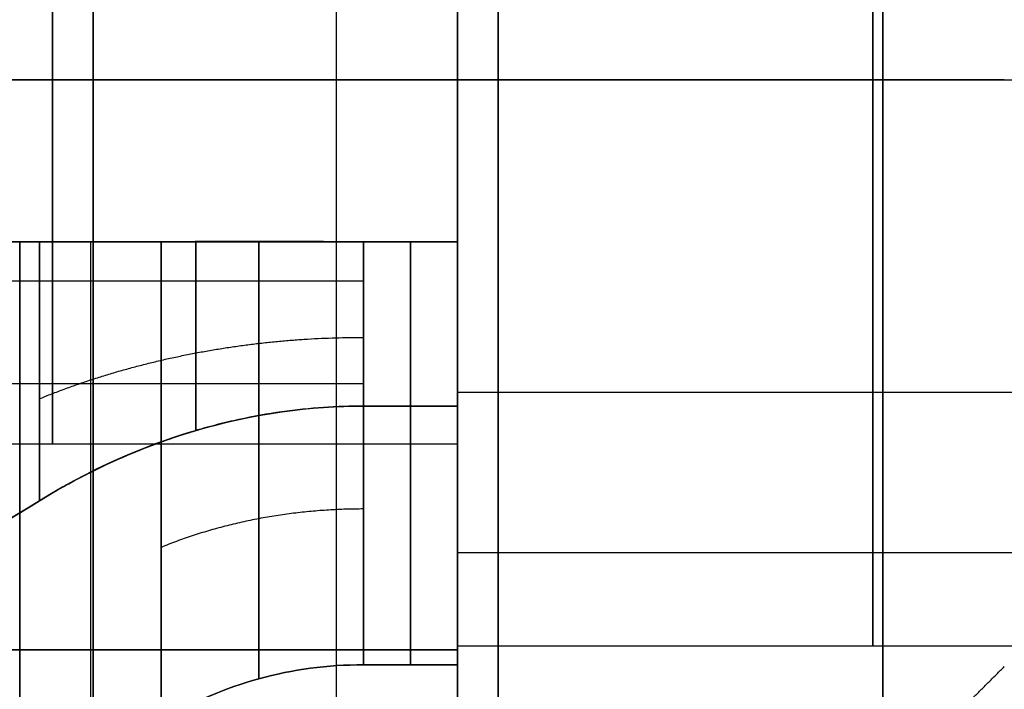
# Model space of a CAD drawing. Header units: millimetres. Extents: x -66 to 114, y 79 to 395.
# Tile 189 of 239: x 89.77 to 92.2, y 149.03 to 150.68. Entities that reach past the tile are written whole.
import ezdxf

# ---------------------------------------------------------------- set-up
doc = ezdxf.new("R2010")
doc.units = ezdxf.units.MM
doc.layers.add('Layer 01', color=18, linetype='Continuous', true_color=0x000000)

msp = doc.modelspace()

# ---------------------------------------------------------------- linework, layer by layer
at = {"layer": 'Layer 01'}
for p, q in [((89.95, 129.9733, 0.45), (89.95, 159.9733, 0.45)), ((89.95, 129.9733, -37.55), (89.95, 159.9733, -37.55)), ((90.85, 150.9333, -21.9864), (90.85, 150.1333, -21.9864)), ((90.85, 150.9333, -24.2536), (90.85, 150.1333, -24.2536)), ((90.85, 150.9333, -17.4164), (90.85, 150.1333, -17.4164)), ((90.85, 150.9333, -19.6836), (90.85, 150.1333, -19.6836)), ((90.85, 150.9333, -15.1136), (90.85, 150.1333, -15.1136)), ((90.85, 150.9333, -12.8464), (90.85, 150.1333, -12.8464)), ((91.9, 150.5333, -11.88), (87.05, 150.5333, -11.88)), ((91.9, 150.5333, -21.02), (87.05, 150.5333, -21.02)), ((91.9, 150.5333, -16.45), (87.05, 150.5333, -16.45)), ((91.9, 150.5333, -20.65), (87.05, 150.5333, -20.65)), ((91.9, 150.5333, -25.22), (87.05, 150.5333, -25.22)), ((91.9, 150.5333, -16.08), (87.05, 150.5333, -16.08)), ((88.85, 150.5333, -14.88), (90.85, 150.5333, -14.88)), ((88.85, 150.5333, -13.08), (90.85, 150.5333, -13.08)), ((90.85, 150.5333, -15.38), (92.9, 150.5333, -15.38)), ((90.85, 150.5333, -12.58), (92.9, 150.5333, -12.58)), ((90.85, 150.5333, -22.22), (90.85, 150.5333, -21.72)), ((90.85, 150.5333, -24.52), (90.85, 150.5333, -24.02)), ((90.85, 150.5333, -17.65), (90.85, 150.5333, -17.15)), ((90.85, 150.5333, -19.95), (90.85, 150.5333, -19.45)), ((90.85, 150.5333, -15.38), (90.85, 150.5333, -14.88)), ((90.85, 150.5333, -13.08), (90.85, 150.5333, -12.58)), ((92.2, 150.5333, -12.53), (91.9, 150.5333, -12.23)), ((92.2, 150.5333, -21.67), (91.9, 150.5333, -21.37)), ((92.2, 150.5333, -17.1), (91.9, 150.5333, -16.8)), ((92.2, 150.5333, -20), (91.9, 150.5333, -20.3)), ((92.2, 150.5333, -24.57), (91.9, 150.5333, -24.87)), ((92.2, 150.5333, -15.43), (91.9, 150.5333, -15.73)), ((91.9, 150.5333, -16.08), (91.9, 150.5333, -15.73)), ((91.9, 150.5333, -12.23), (91.9, 150.5333, -11.88)), ((91.9, 150.5333, -25.22), (91.9, 150.5333, -24.87)), ((91.9, 150.5333, -21.37), (91.9, 150.5333, -21.02)), ((91.9, 150.5333, -20.65), (91.9, 150.5333, -20.3)), ((91.9, 150.5333, -16.8), (91.9, 150.5333, -16.45)), ((90.85, 150.1333, -19.9584), (87.65, 150.1333, -19.9584)), ((90.85, 150.1333, -17.1416), (87.65, 150.1333, -17.1416)), ((90.85, 150.1333, -15.3884), (87.65, 150.1333, -15.3884)), ((90.85, 150.1333, -12.5716), (87.65, 150.1333, -12.5716)), ((90.85, 150.1333, -21.7116), (87.65, 150.1333, -21.7116)), ((90.85, 150.1333, -24.5284), (87.65, 150.1333, -24.5284)), ((88.85, 149.7825, -22.6237), (90.6179, 149.7825, -22.6237)), ((88.85, 149.7825, -18.0537), (90.6179, 149.7825, -18.0537)), ((90.85, 149.6333, -23.12), (90.85, 149.1333, -23.12)), ((90.85, 149.6333, -18.55), (90.85, 149.1333, -18.55)), ((90.85, 149.6333, -13.98), (90.85, 149.1333, -13.98)), ((90.85, 149.6105, -17.4972), (90.85, 149.6105, -17.3675)), ((90.85, 149.6105, -19.7325), (90.85, 149.6105, -19.6028)), ((90.85, 149.6105, -15.1625), (90.85, 149.6105, -15.0328)), ((90.85, 149.6105, -12.9272), (90.85, 149.6105, -12.7975)), ((90.85, 149.6105, -24.3025), (90.85, 149.6105, -24.1728)), ((90.85, 149.6105, -22.0672), (90.85, 149.6105, -21.9375)), ((90.85, 149.4805, -17.6272), (90.85, 149.3508, -17.6272)), ((90.85, 149.4805, -19.4728), (90.85, 149.3508, -19.4728)), ((90.85, 149.4805, -14.9028), (90.85, 149.3508, -14.9028)), ((90.85, 149.4805, -13.0572), (90.85, 149.3508, -13.0572)), ((90.85, 149.4805, -24.0428), (90.85, 149.3508, -24.0428)), ((90.85, 149.4805, -22.1972), (90.85, 149.3508, -22.1972)), ((90.85, 149.4302, -14.38), (90.85, 149.4302, -13.58)), ((90.85, 149.3998, -23.52), (90.85, 149.3998, -22.72)), ((90.85, 149.3998, -18.95), (90.85, 149.3998, -18.15)), ((90.85, 149.3654, -22.348), (92.9, 149.3654, -22.348)), ((90.85, 149.3654, -17.778), (92.9, 149.3654, -17.778)), ((90.85, 149.1249, -18.15), (87.65, 149.1249, -18.15)), ((87.65, 149.1249, -18.95), (90.85, 149.1249, -18.95)), ((87.65, 149.1249, -14.38), (90.85, 149.1249, -14.38)), ((90.85, 149.1249, -13.58), (87.65, 149.1249, -13.58)), ((90.85, 149.1249, -22.72), (87.65, 149.1249, -22.72)), ((87.65, 149.1249, -23.52), (90.85, 149.1249, -23.52))]:
    msp.add_line(p, q, dxfattribs=at)
at = {"layer": 'Layer 01', "extrusion": (-1, -1.01795e-16, -1.00808e-31)}
msp.add_arc((-144.9733, -18.55, -90.95), 14.35, 90, 270, dxfattribs=at)
msp.add_arc((-144.9733, -18.55, -90.95), 14.35, 90, 270, dxfattribs=at)
at = {"layer": 'Layer 01', "extrusion": (1, 0, 0)}
for centre, radius, start, end in [((144.9733, -18.55, 89.95), 14.35, 270, 90), ((150.5333, -23.12, 91.875), 1.4, 236.535, 56.535), ((150.5333, -18.55, 91.875), 1.4, 236.535, 56.535), ((150.5333, -13.98, 91.875), 1.4, 180, 0), ((150.5333, -13.98, 91.875), 1.4, 0, 180), ((150.5333, -18.55, 89.85), 0.9, 236.535, 56.535), ((150.5333, -23.12, 89.85), 0.9, 236.535, 56.535), ((150.5333, -13.98, 89.85), 0.9, 180, 0), ((150.5333, -13.98, 89.85), 0.9, 0, 180), ((150.5333, -23.12, 91.875), 1.4, 56.535, 236.535), ((150.5333, -18.55, 91.875), 1.4, 56.535, 236.535), ((150.5333, -23.12, 89.85), 0.9, 56.535, 236.535), ((150.5333, -18.55, 89.85), 0.9, 56.535, 236.535)]:
    msp.add_arc(centre, radius, start, end, dxfattribs=at)
at = {"layer": 'Layer 01', "extrusion": (1, 1.11114e-15, -1.98925e-17)}
msp.add_arc((144.9733, -18.55, 90.55), 12.8, 0, 175.5192, dxfattribs=at)
at = {"layer": 'Layer 01', "extrusion": (-1, -1.11342e-15, 3.82889e-17)}
msp.add_arc((-144.9733, -18.55, -90.55), 12.8, 180, 355.5192, dxfattribs=at)
at = {"layer": 'Layer 01', "extrusion": (-1, 1.36025e-15, 2.88818e-16)}
msp.add_arc((-144.9733, -18.55, -90.85), 12.9, 90, 168.82546, dxfattribs=at)
at = {"layer": 'Layer 01', "extrusion": (-1, 2.28326e-17, -1.39421e-15)}
msp.add_arc((-144.9733, -18.55, -90.85), 12.9, 191.17454, 270, dxfattribs=at)
at = {"layer": 'Layer 01', "extrusion": (1, 1.01795e-16, -5.89662e-16)}
msp.add_arc((144.9733, -18.55, 90.85), 12.05, 270, 90, dxfattribs=at)
at = {"layer": 'Layer 01', "extrusion": (-1, 7.67558e-19, 1.91582e-17)}
msp.add_arc((-144.9733, -18.55, -90.85), 12.5, 4.58857, 180, dxfattribs=at)
at = {"layer": 'Layer 01', "extrusion": (-1, -1.5391e-18, 3.8416e-17)}
msp.add_arc((-144.9733, -18.55, -90.85), 12.5, 180, 355.41143, dxfattribs=at)
at = {"layer": 'Layer 01', "extrusion": (1, 2.41846e-18, -5.76998e-17)}
msp.add_arc((144.9733, -18.55, 90.85), 11.95, 184.80024, 0, dxfattribs=at)
at = {"layer": 'Layer 01', "extrusion": (1, 5.94037e-16, -3.82696e-17)}
msp.add_arc((144.9733, -18.55, 90.85), 11.95, 0, 175.19976, dxfattribs=at)
at = {"layer": 'Layer 01', "extrusion": (-1, 1.63e-32, 3.85395e-17)}
for start, end in [(0, 180), (180, 0)]:
    msp.add_arc((-150.5333, -13.98, -91.9), 2.1, start, end, dxfattribs=at)
at = {"layer": 'Layer 01', "extrusion": (-1, 0, 3.85395e-17)}
for start, end in [(0, 180), (180, 0)]:
    msp.add_arc((-150.5333, -23.12, -91.9), 2.1, start, end, dxfattribs=at)
at = {"layer": 'Layer 01', "extrusion": (-1, 3.25999e-32, 3.85395e-17)}
msp.add_arc((-150.5333, -18.55, -91.9), 2.1, 0, 180, dxfattribs=at)
at = {"layer": 'Layer 01', "extrusion": (-1, -3.25999e-32, 3.85395e-17)}
msp.add_arc((-150.5333, -18.55, -91.9), 2.1, 180, 0, dxfattribs=at)
at = {"layer": 'Layer 01', "extrusion": (1, -3.91199e-32, -3.85395e-17)}
for centre, start, end in [((150.5333, -13.98, 91.9), 360, 180), ((150.5333, -18.55, 91.9), 180, 0), ((150.5333, -13.98, 91.9), 180, 360)]:
    msp.add_arc(centre, 1.75, start, end, dxfattribs=at)
at = {"layer": 'Layer 01', "extrusion": (1, 0, -3.85395e-17)}
for start, end in [(0, 180), (180, 0)]:
    msp.add_arc((150.5333, -23.12, 91.9), 1.75, start, end, dxfattribs=at)
at = {"layer": 'Layer 01', "extrusion": (1, 3.91199e-32, -3.85395e-17)}
msp.add_arc((150.5333, -18.55, 91.9), 1.75, 0, 180, dxfattribs=at)
at = {"layer": 'Layer 01', "extrusion": (1, 1.25299e-30, 2.82149e-16)}
msp.add_arc((150.5333, -23.12, 90.85), 1.4, 73.3985, 106.6015, dxfattribs=at)
at = {"layer": 'Layer 01', "extrusion": (-1, -1.12257e-30, 1.2639e-16)}
for centre in [(-150.5333, -23.12, -90.85), (-150.5333, -18.55, -90.85)]:
    msp.add_arc(centre, 0.9, 63.6122, 116.3878, dxfattribs=at)
at = {"layer": 'Layer 01', "extrusion": (1, 0, 2.82149e-16)}
msp.add_arc((150.5333, -18.55, 90.85), 1.4, 73.3985, 106.6015, dxfattribs=at)
at = {"layer": 'Layer 01', "extrusion": (1, 3.13249e-30, 2.82149e-16)}
msp.add_arc((150.5333, -13.98, 90.85), 1.4, 253.3985, 286.6015, dxfattribs=at)
at = {"layer": 'Layer 01', "extrusion": (-1, -5.61286e-31, 1.2639e-16)}
msp.add_arc((-150.5333, -13.98, -90.85), 0.9, 243.6122, 296.3878, dxfattribs=at)
at = {"layer": 'Layer 01', "extrusion": (-1, 1.12257e-30, 1.2639e-16)}
msp.add_arc((-150.5333, -13.98, -90.85), 0.9, 63.6122, 116.3878, dxfattribs=at)
at = {"layer": 'Layer 01', "extrusion": (-1, -1.77636e-14, -3.56772e-14)}
msp.add_arc((-150.5333, -18.55, -90.85), 0.9, 243.6122, 296.3878, dxfattribs=at)
at = {"layer": 'Layer 01', "extrusion": (1, 4.38548e-30, 2.82149e-16)}
msp.add_arc((150.5333, -13.98, 90.85), 1.4, 73.3985, 106.6015, dxfattribs=at)
at = {"layer": 'Layer 01', "extrusion": (1, 3.30974e-28, 7.45286e-14)}
msp.add_arc((150.5333, -18.55, 90.85), 1.4, 253.3985, 286.6015, dxfattribs=at)
at = {"layer": 'Layer 01', "extrusion": (-1, 0, 1.2639e-16)}
msp.add_arc((-150.5333, -23.12, -90.85), 0.9, 243.6122, 296.3878, dxfattribs=at)
at = {"layer": 'Layer 01', "extrusion": (1, 2.50599e-30, 2.82149e-16)}
msp.add_arc((150.5333, -23.12, 90.85), 1.4, 253.3985, 286.6015, dxfattribs=at)
at = {"layer": 'Layer 01', "extrusion": (1, -3.0685e-12, 3.0685e-12)}
for centre in [(150.5333, -18.55, 89.7686), (150.5333, -13.98, 89.7686), (150.5333, -23.12, 89.7686)]:
    msp.add_arc(centre, 1.8356, 102.5862, 167.4138, dxfattribs=at)
at = {"layer": 'Layer 01', "extrusion": (1, -3.11177e-12, -3.10156e-12)}
msp.add_arc((150.5333, -18.55, 89.7686), 1.8356, 192.5862, 257.4138, dxfattribs=at)
at = {"layer": 'Layer 01', "extrusion": (1, -3.10547e-12, -3.10547e-12)}
for centre in [(150.5333, -13.98, 89.7686), (150.5333, -23.12, 89.7686)]:
    msp.add_arc(centre, 1.8356, 192.5862, 257.4138, dxfattribs=at)
at = {"layer": 'Layer 01', "extrusion": (-1, -1.59603e-11, 1.07208e-11)}
msp.add_arc((-150.5333, -18.55, -89.8179), 1.1144, 21.0358, 68.9642, dxfattribs=at)
at = {"layer": 'Layer 01', "extrusion": (-1, -7.45115e-12, -7.45115e-12)}
msp.add_arc((-150.5333, -18.55, -89.8179), 1.1144, 291.0358, 338.9642, dxfattribs=at)
at = {"layer": 'Layer 01', "extrusion": (-1, -5.62409e-12, -1.46378e-11)}
for centre in [(-150.5333, -13.98, -89.8179), (-150.5333, -23.12, -89.8179)]:
    msp.add_arc(centre, 1.1144, 291.0358, 338.9642, dxfattribs=at)
at = {"layer": 'Layer 01', "extrusion": (-1, -1.89362e-11, 7.28054e-12)}
for centre in [(-150.5333, -13.98, -89.8179), (-150.5333, -23.12, -89.8179)]:
    msp.add_arc(centre, 1.1144, 21.0358, 68.9642, dxfattribs=at)
at = {"layer": 'Layer 01', "extrusion": (-1, 0, 0)}
for centre, radius, start, end in [((-150.5333, -18.55, -89.9433), 1.7348, 283.3308, 346.6692), ((-150.5333, -13.98, -89.9433), 1.7348, 283.3308, 346.6692), ((-150.5333, -23.12, -89.9433), 1.7348, 283.3308, 346.6692), ((-150.5333, -18.55, -90.734), 1.5, 15.466, 74.534), ((-150.5333, -18.55, -90.734), 1.5, 285.466, 344.534), ((-150.5333, -13.98, -90.734), 1.5, 285.466, 344.534), ((-150.5333, -13.98, -90.734), 1.5, 15.466, 74.534), ((-150.5333, -23.12, -90.734), 1.5, 285.466, 344.534), ((-150.5333, -23.12, -90.734), 1.5, 15.466, 74.534)]:
    msp.add_arc(centre, radius, start, end, dxfattribs=at)
at = {"layer": 'Layer 01', "extrusion": (-1, -1.31914e-11, 1.31914e-11)}
msp.add_arc((-150.5333, -18.55, -90.1179), 1.634, 14.1701, 75.8299, dxfattribs=at)
at = {"layer": 'Layer 01', "extrusion": (-1, -1.31914e-11, -1.31914e-11)}
msp.add_arc((-150.5333, -18.55, -90.1179), 1.634, 284.1701, 345.8299, dxfattribs=at)
at = {"layer": 'Layer 01', "extrusion": (-1, -1.31868e-11, -1.31868e-11)}
msp.add_arc((-150.5333, -13.98, -90.1179), 1.634, 284.1701, 345.8299, dxfattribs=at)
at = {"layer": 'Layer 01', "extrusion": (-1, -1.31868e-11, 1.31868e-11)}
msp.add_arc((-150.5333, -13.98, -90.1179), 1.634, 14.1701, 75.8299, dxfattribs=at)
at = {"layer": 'Layer 01', "extrusion": (-1, -1.31923e-11, -1.31923e-11)}
msp.add_arc((-150.5333, -23.12, -90.1179), 1.634, 284.1701, 345.8299, dxfattribs=at)
at = {"layer": 'Layer 01', "extrusion": (-1, -1.31923e-11, 1.31923e-11)}
msp.add_arc((-150.5333, -23.12, -90.1179), 1.634, 14.1701, 75.8299, dxfattribs=at)
at = {"layer": 'Layer 01', "extrusion": (-1, -3.44871e-14, 6.94697e-14)}
for centre in [(-150.5333, -23.12, -90.6179), (-150.5333, -18.55, -90.6179), (-150.5333, -13.98, -90.6179)]:
    msp.add_arc(centre, 0.9, 26.3878, 63.6122, dxfattribs=at)
at = {"layer": 'Layer 01', "extrusion": (-1, 2.15254e-12, 1.06808e-12)}
msp.add_arc((-150.5333, -13.98, -90.6179), 0.9, 296.3878, 333.6122, dxfattribs=at)
at = {"layer": 'Layer 01', "extrusion": (-1, -1.14151e-12, -1.72663e-12)}
msp.add_arc((-150.5333, -18.55, -90.6179), 0.9, 296.3878, 303.465, dxfattribs=at)
at = {"layer": 'Layer 01', "extrusion": (-1, 3.54281e-11, 5.35974e-11)}
msp.add_arc((-150.5333, -23.12, -90.6179), 0.9, 296.3878, 303.465, dxfattribs=at)
at = {"layer": 'Layer 01', "extrusion": (1, 1.87438e-14, -5.15375e-15)}
for centre in [(150.5333, -18.55, 90.6179), (150.5333, -13.98, 90.6179), (150.5333, -23.12, 90.6179)]:
    msp.add_arc(centre, 1.5, 105.466, 164.534, dxfattribs=at)
at = {"layer": 'Layer 01', "extrusion": (1, 5.31817e-15, 1.89082e-14)}
for centre in [(150.5333, -18.55, 90.6179), (150.5333, -13.98, 90.6179), (150.5333, -23.12, 90.6179)]:
    msp.add_arc(centre, 1.5, 195.466, 254.534, dxfattribs=at)
at = {"layer": 'Layer 01', "extrusion": (1, -1.4037e-17, 1.4037e-17)}
for centre in [(150.5333, -23.12, 90.85), (150.5333, -18.55, 90.85), (150.5333, -13.98, 90.85)]:
    msp.add_arc(centre, 1.4, 106.6015, 163.3985, dxfattribs=at)
at = {"layer": 'Layer 01', "extrusion": (1, 3.9904e-17, 3.9904e-17)}
msp.add_arc((150.5333, -13.98, 90.85), 1.4, 196.6015, 253.3985, dxfattribs=at)
at = {"layer": 'Layer 01', "extrusion": (1, 1.19911e-13, 1.74962e-13)}
msp.add_arc((150.5333, -18.55, 90.85), 1.4, 236.535, 253.3985, dxfattribs=at)
at = {"layer": 'Layer 01', "extrusion": (1, 4.10328e-16, 8.78618e-16)}
msp.add_arc((150.5333, -23.12, 90.85), 1.4, 236.535, 253.3985, dxfattribs=at)
at = {"layer": 'Layer 01', "extrusion": (-1, -1.54893e-16, 1.54893e-16)}
for centre in [(-150.5333, -18.55, -90.85), (-150.5333, -13.98, -90.85)]:
    msp.add_arc(centre, 1.5, 15.466, 74.534, dxfattribs=at)
at = {"layer": 'Layer 01', "extrusion": (-1, 9.99075e-17, 9.99075e-17)}
for centre in [(-150.5333, -18.55, -90.85), (-150.5333, -13.98, -90.85), (-150.5333, -23.12, -90.85)]:
    msp.add_arc(centre, 1.5, 285.466, 344.534, dxfattribs=at)
at = {"layer": 'Layer 01', "extrusion": (-1, 7.96183e-17, -7.96183e-17)}
msp.add_arc((-150.5333, -23.12, -90.85), 1.5, 15.466, 74.534, dxfattribs=at)
at = {"layer": 'Layer 01', "extrusion": (-1, -1.04204e-13, -5.15571e-14)}
for centre in [(-150.5333, -23.12, -90.6179), (-150.5333, -18.55, -90.6179)]:
    msp.add_arc(centre, 0.9, 303.465, 333.6122, dxfattribs=at)
at = {"layer": 'Layer 01', "extrusion": (1, 1.73313e-16, 1.28564e-16)}
for centre in [(150.5333, -23.12, 90.85), (150.5333, -18.55, 90.85)]:
    msp.add_arc(centre, 1.4, 196.6015, 236.535, dxfattribs=at)
at = {"layer": 'Layer 01', "extrusion": (-1, 6.61604e-17, 0)}
for centre in [(-150.5333, -23.12, -90.85), (-150.5333, -18.55, -90.85)]:
    msp.add_arc(centre, 0.9, 333.6122, 26.3878, dxfattribs=at)
at = {"layer": 'Layer 01', "extrusion": (-1, 5.98039e-16, 1.40202e-16)}
msp.add_arc((-150.5333, -13.98, -90.85), 0.9, 333.6122, 0, dxfattribs=at)
at = {"layer": 'Layer 01', "extrusion": (-1, 2.75042e-16, -6.44795e-17)}
msp.add_arc((-150.5333, -13.98, -90.85), 0.9, 0, 26.3878, dxfattribs=at)
at = {"layer": 'Layer 01', "extrusion": (1, 2.15848e-16, 0)}
msp.add_arc((150.5333, -23.12, 90.85), 1.4, 163.3985, 196.6015, dxfattribs=at)
at = {"layer": 'Layer 01', "extrusion": (1, -2.57965e-16, 0)}
msp.add_arc((150.5333, -18.55, 90.85), 1.4, 163.3985, 196.6015, dxfattribs=at)
at = {"layer": 'Layer 01', "extrusion": (1, 9.20899e-16, 1.34357e-16)}
msp.add_arc((150.5333, -13.98, 90.85), 1.4, 180, 196.6015, dxfattribs=at)
at = {"layer": 'Layer 01', "extrusion": (1, 6.91475e-16, -1.00885e-16)}
msp.add_arc((150.5333, -13.98, 90.85), 1.4, 163.3985, 180, dxfattribs=at)
at = {"layer": 'Layer 01'}
for points, degree in [([(90.95, 159.9733, 0.45), (90.95, 144.9733, 0.45), (90.95, 129.9733, 0.45)], 2), ([(90.95, 129.9733, -37.55), (90.95, 144.9733, -37.55), (90.95, 159.9733, -37.55)], 2), ([(90.95, 159.9233, -37.5), (90.95, 144.9733, -37.5), (90.95, 130.0233, -37.5)], 2), ([(90.95, 130.0233, 0.4), (90.95, 144.9733, 0.4), (90.95, 159.9233, 0.4)], 2), ([(89.8179, 150.1333, -17.5099), (89.7111, 150.1331, -17.4439), (89.5946, 150.1332, -17.3726), (89.4686, 150.1333, -17.2962)], 3), ([(89.4686, 150.1333, -19.8038), (89.5946, 150.1332, -19.7274), (89.7111, 150.1331, -19.6561), (89.8179, 150.1333, -19.5901)], 3), ([(90.6179, 150.1333, -22.3138), (90.734, 150.1333, -22.3138), (90.85, 150.1333, -22.3138)], 2), ([(90.6179, 150.1333, -17.7438), (90.734, 150.1333, -17.7438), (90.85, 150.1333, -17.7438)], 2), ([(90.85, 150.1333, -14.7862), (90.734, 150.1333, -14.7862), (90.6179, 150.1333, -14.7862)], 2), ([(90.6179, 150.1333, -13.1738), (90.734, 150.1333, -13.1738), (90.85, 150.1333, -13.1738)], 2), ([(90.85, 150.1333, -19.3562), (90.734, 150.1333, -19.3562), (90.6179, 150.1333, -19.3562)], 2), ([(90.85, 150.1333, -23.9262), (90.734, 150.1333, -23.9262), (90.6179, 150.1333, -23.9262)], 2), ([(90.85, 150.1333, -17.1043), (90.734, 150.1333, -17.1043), (90.6179, 150.1333, -17.1043)], 2), ([(90.6179, 150.1333, -19.9957), (90.734, 150.1333, -19.9957), (90.85, 150.1333, -19.9957)], 2), ([(90.6179, 150.1333, -15.4257), (90.734, 150.1333, -15.4257), (90.85, 150.1333, -15.4257)], 2), ([(90.85, 150.1333, -12.5343), (90.734, 150.1333, -12.5343), (90.6179, 150.1333, -12.5343)], 2), ([(90.6179, 150.1333, -24.5657), (90.734, 150.1333, -24.5657), (90.85, 150.1333, -24.5657)], 2), ([(90.85, 150.1333, -21.6743), (90.734, 150.1333, -21.6743), (90.6179, 150.1333, -21.6743)], 2), ([(90.85, 150.1333, -22.3138), (90.85, 150.1333, -22.0461), (90.85, 150.1333, -21.7784)], 2), ([(90.85, 150.1333, -24.4616), (90.85, 150.1333, -24.1939), (90.85, 150.1333, -23.9262)], 2), ([(90.85, 150.1333, -17.1043), (90.85, 150.1333, -17.1563), (90.85, 150.1333, -17.2084)], 2), ([(90.85, 150.1333, -19.8916), (90.85, 150.1333, -19.9437), (90.85, 150.1333, -19.9957)], 2), ([(90.85, 150.1333, -17.7438), (90.85, 150.1333, -17.4761), (90.85, 150.1333, -17.2084)], 2), ([(90.85, 150.1333, -19.8916), (90.85, 150.1333, -19.6239), (90.85, 150.1333, -19.3562)], 2), ([(90.85, 150.1333, -15.3216), (90.85, 150.1333, -15.0539), (90.85, 150.1333, -14.7862)], 2), ([(90.85, 150.1333, -15.3216), (90.85, 150.1333, -15.3737), (90.85, 150.1333, -15.4257)], 2), ([(90.85, 150.1333, -12.5343), (90.85, 150.1333, -12.5863), (90.85, 150.1333, -12.6384)], 2), ([(90.85, 150.1333, -13.1738), (90.85, 150.1333, -12.9061), (90.85, 150.1333, -12.6384)], 2), ([(90.85, 150.1333, -24.4616), (90.85, 150.1333, -24.5137), (90.85, 150.1333, -24.5657)], 2), ([(90.85, 150.1333, -21.6743), (90.85, 150.1333, -21.7263), (90.85, 150.1333, -21.7784)], 2), ([(88.85, 150.037, -23.8708), (89.734, 150.037, -23.8708), (90.6179, 150.037, -23.8708)], 2), ([(88.85, 150.037, -19.3008), (89.734, 150.037, -19.3008), (90.6179, 150.037, -19.3008)], 2), ([(90.85, 149.7613, -24.2879), (91.875, 149.7613, -24.2879), (92.9, 149.7613, -24.2879)], 2), ([(90.85, 149.7613, -19.7179), (91.875, 149.7613, -19.7179), (92.9, 149.7613, -19.7179)], 2), ([(90.6179, 149.7271, -23.52), (90.734, 149.7271, -23.52), (90.85, 149.7271, -23.52)], 2), ([(90.85, 149.7271, -22.72), (90.734, 149.7271, -22.72), (90.6179, 149.7271, -22.72)], 2), ([(90.6179, 149.7271, -18.95), (90.734, 149.7271, -18.95), (90.85, 149.7271, -18.95)], 2), ([(90.85, 149.7271, -18.15), (90.734, 149.7271, -18.15), (90.6179, 149.7271, -18.15)], 2), ([(90.6179, 149.7271, -14.38), (90.734, 149.7271, -14.38), (90.85, 149.7271, -14.38)], 2), ([(90.85, 149.7271, -13.58), (90.734, 149.7271, -13.58), (90.6179, 149.7271, -13.58)], 2), ([(90.85, 149.7271, -23.52), (90.85, 149.4594, -23.52), (90.85, 149.1917, -23.52)], 2), ([(90.85, 149.1917, -22.72), (90.85, 149.4594, -22.72), (90.85, 149.7271, -22.72)], 2), ([(90.85, 149.7271, -18.95), (90.85, 149.4594, -18.95), (90.85, 149.1917, -18.95)], 2), ([(90.85, 149.1917, -18.15), (90.85, 149.4594, -18.15), (90.85, 149.7271, -18.15)], 2), ([(90.85, 149.1917, -13.58), (90.85, 149.4594, -13.58), (90.85, 149.7271, -13.58)], 2), ([(90.85, 149.7271, -14.38), (90.85, 149.4594, -14.38), (90.85, 149.1917, -14.38)], 2), ([(90.85, 149.6333, -13.98), (89.85, 149.6333, -13.98), (88.85, 149.6333, -13.98)], 2), ([(89.4686, 149.2796, -18.15), (89.5946, 149.356, -18.1498), (89.7111, 149.4272, -18.1498), (89.8179, 149.4932, -18.15)], 3), ([(89.8179, 149.4932, -18.95), (89.7111, 149.4272, -18.9502), (89.5946, 149.356, -18.9502), (89.4686, 149.2796, -18.95)], 3), ([(89.8179, 149.4932, -14.38), (89.7019, 149.4214, -14.38), (89.5854, 149.3503, -14.38), (89.4686, 149.2796, -14.38)], 3), ([(89.4686, 149.2796, -13.58), (89.5854, 149.3503, -13.58), (89.7019, 149.4214, -13.58), (89.8179, 149.4932, -13.58)], 3), ([(89.4686, 149.2796, -22.72), (89.5854, 149.3503, -22.72), (89.7019, 149.4214, -22.72), (89.8179, 149.4932, -22.72)], 3), ([(89.8179, 149.4932, -23.52), (89.7019, 149.4214, -23.52), (89.5854, 149.3503, -23.52), (89.4686, 149.2796, -23.52)], 3), ([(90.85, 149.1917, -18.15), (90.85, 149.1397, -18.15), (90.85, 149.0876, -18.15)], 2), ([(90.85, 149.0876, -18.95), (90.85, 149.1397, -18.95), (90.85, 149.1917, -18.95)], 2), ([(90.85, 149.0876, -14.38), (90.85, 149.1397, -14.38), (90.85, 149.1917, -14.38)], 2), ([(90.85, 149.1917, -13.58), (90.85, 149.1397, -13.58), (90.85, 149.0876, -13.58)], 2), ([(90.85, 149.0876, -23.52), (90.85, 149.1397, -23.52), (90.85, 149.1917, -23.52)], 2), ([(90.85, 149.1917, -22.72), (90.85, 149.1397, -22.72), (90.85, 149.0876, -22.72)], 2), ([(92.9, 149.1333, -13.98), (91.875, 149.1333, -13.98), (90.85, 149.1333, -13.98)], 2), ([(90.6179, 149.0876, -18.15), (90.4397, 149.0876, -18.15), (90.2731, 149.0415, -18.15), (90.1179, 148.9491, -18.15)], 3), ([(90.1179, 148.9491, -18.95), (90.2731, 149.0415, -18.95), (90.4397, 149.0876, -18.95), (90.6179, 149.0876, -18.95)], 3), ([(90.1179, 148.9491, -14.38), (90.2731, 149.0415, -14.38), (90.4397, 149.0876, -14.38), (90.6179, 149.0876, -14.38)], 3), ([(90.6179, 149.0876, -13.58), (90.4397, 149.0876, -13.58), (90.2731, 149.0415, -13.58), (90.1179, 148.9491, -13.58)], 3), ([(90.6179, 149.0876, -22.72), (90.4397, 149.0876, -22.72), (90.2731, 149.0415, -22.72), (90.1179, 148.9491, -22.72)], 3), ([(90.1179, 148.9491, -23.52), (90.2731, 149.0415, -23.52), (90.4397, 149.0876, -23.52), (90.6179, 149.0876, -23.52)], 3), ([(90.6179, 149.0876, -18.15), (90.734, 149.0876, -18.15), (90.85, 149.0876, -18.15)], 2), ([(90.85, 149.0876, -18.95), (90.734, 149.0876, -18.95), (90.6179, 149.0876, -18.95)], 2), ([(90.85, 149.0876, -14.38), (90.734, 149.0876, -14.38), (90.6179, 149.0876, -14.38)], 2), ([(90.6179, 149.0876, -13.58), (90.734, 149.0876, -13.58), (90.85, 149.0876, -13.58)], 2), ([(90.85, 149.0876, -23.52), (90.734, 149.0876, -23.52), (90.6179, 149.0876, -23.52)], 2), ([(90.6179, 149.0876, -22.72), (90.734, 149.0876, -22.72), (90.85, 149.0876, -22.72)], 2), ([(91.9, 148.7833, -13.98), (92.05, 148.9333, -13.98), (92.2, 149.0833, -13.98)], 2), ([(91.9, 148.7833, -23.12), (92.05, 148.9333, -23.12), (92.2, 149.0833, -23.12)], 2), ([(91.9, 148.7833, -18.55), (92.05, 148.9333, -18.55), (92.2, 149.0833, -18.55)], 2)]:
    msp.add_open_spline(points, degree=degree, dxfattribs=at)
for points, knots in [([(88.9686, 150.1333, -20.5606), (89.1166, 150.1333, -20.5606), (89.2621, 150.1334, -20.5393), (89.5327, 150.1334, -20.4625), (89.6577, 150.1333, -20.4071), (89.7686, 150.1333, -20.3415)], [0, 0, 0, 0, 0.4209515, 0.4209515, 0.8419029, 0.8419029, 0.8419029, 0.8419029]), ([(89.7686, 150.1333, -16.7585), (89.6577, 150.1333, -16.6929), (89.5327, 150.1334, -16.6375), (89.2621, 150.1334, -16.5607), (89.1166, 150.1333, -16.5394), (88.9686, 150.1333, -16.5394)], [0, 0, 0, 0, 0.4209515, 0.4209515, 0.8419029, 0.8419029, 0.8419029, 0.8419029]), ([(88.9686, 150.1333, -15.9906), (89.1166, 150.1333, -15.9906), (89.2621, 150.1334, -15.9693), (89.5327, 150.1334, -15.8925), (89.6577, 150.1333, -15.8371), (89.7686, 150.1333, -15.7715)], [0, 0, 0, 0, 0.4209515, 0.4209515, 0.8419029, 0.8419029, 0.8419029, 0.8419029]), ([(89.7686, 150.1333, -12.1885), (89.6577, 150.1333, -12.1229), (89.5327, 150.1334, -12.0675), (89.2621, 150.1334, -11.9907), (89.1166, 150.1333, -11.9694), (88.9686, 150.1333, -11.9694)], [0, 0, 0, 0, 0.4209515, 0.4209515, 0.8419029, 0.8419029, 0.8419029, 0.8419029]), ([(88.9686, 150.1333, -25.1306), (89.1166, 150.1333, -25.1306), (89.2621, 150.1334, -25.1093), (89.5327, 150.1334, -25.0325), (89.6577, 150.1333, -24.9771), (89.7686, 150.1333, -24.9115)], [0, 0, 0, 0, 0.4209515, 0.4209515, 0.8419029, 0.8419029, 0.8419029, 0.8419029]), ([(89.7686, 150.1333, -21.3285), (89.6577, 150.1333, -21.2629), (89.5327, 150.1334, -21.2075), (89.2621, 150.1334, -21.1307), (89.1166, 150.1333, -21.1094), (88.9686, 150.1333, -21.1094)], [0, 0, 0, 0, 0.4209515, 0.4209515, 0.8419029, 0.8419029, 0.8419029, 0.8419029]), ([(89.8179, 150.1333, -17.5099), (89.8966, 150.1333, -17.5585), (89.9703, 150.1336, -17.595), (90.0679, 150.1336, -17.6365), (90.0984, 150.1335, -17.6482), (90.1404, 150.1334, -17.6631), (90.1606, 150.1334, -17.67), (90.1825, 150.1333, -17.6769), (90.1915, 150.1333, -17.6796), (90.1974, 150.1333, -17.6814), (90.1987, 150.1333, -17.6818), (90.3479, 150.1333, -17.7259), (90.4887, 150.1333, -17.7438), (90.6179, 150.1333, -17.7438)], [0, 0, 0, 0, 0.2114954, 0.2114954, 0.3172432, 0.3172432, 0.370117, 0.396554, 0.4097724, 0.4097724, 0.4229909, 0.4229909, 0.8459818, 0.8459818, 0.8459818, 0.8459818]), ([(89.8179, 150.1333, -12.9399), (89.8962, 150.1333, -12.9883), (89.9696, 150.1336, -13.0246), (90.0669, 150.1336, -13.0661), (90.0972, 150.1335, -13.0778), (90.1392, 150.1335, -13.0927), (90.1593, 150.1334, -13.0995), (90.1812, 150.1334, -13.1065), (90.1902, 150.1334, -13.1092), (90.1961, 150.1334, -13.111), (90.1974, 150.1334, -13.1114), (90.3474, 150.1334, -13.1559), (90.4887, 150.1333, -13.1738), (90.6179, 150.1333, -13.1738)], [0, 0, 0, 0, 0.2114973, 0.2114973, 0.317246, 0.317246, 0.3701204, 0.3965575, 0.4097761, 0.4097761, 0.4229947, 0.4229947, 0.8459894, 0.8459894, 0.8459894, 0.8459894]), ([(89.8179, 150.1333, -22.0799), (89.8962, 150.1333, -22.1283), (89.9696, 150.1336, -22.1646), (90.0669, 150.1336, -22.2061), (90.0972, 150.1335, -22.2178), (90.1392, 150.1335, -22.2327), (90.1593, 150.1334, -22.2395), (90.1812, 150.1334, -22.2465), (90.1902, 150.1334, -22.2492), (90.1961, 150.1334, -22.251), (90.1974, 150.1334, -22.2514), (90.3474, 150.1334, -22.2959), (90.4887, 150.1333, -22.3138), (90.6179, 150.1333, -22.3138)], [0, 0, 0, 0, 0.2114973, 0.2114973, 0.317246, 0.317246, 0.3701204, 0.3965575, 0.4097761, 0.4097761, 0.4229947, 0.4229947, 0.8459894, 0.8459894, 0.8459894, 0.8459894]), ([(90.6179, 150.1333, -19.3562), (90.5532, 150.1333, -19.3562), (90.4856, 150.1335, -19.3607), (90.3811, 150.1335, -19.3755), (90.3458, 150.1334, -19.3818), (90.2922, 150.1334, -19.3934), (90.2653, 150.1334, -19.3997), (90.2337, 150.1333, -19.4081), (90.2201, 150.1333, -19.412), (90.211, 150.1333, -19.4146), (90.2048, 150.1333, -19.4164), (90.1099, 150.1333, -19.4445), (89.9748, 150.1333, -19.4931), (89.8179, 150.1333, -19.5901)], [-0.8461044, -0.8461044, -0.8461044, -0.8461044, -0.6345783, -0.6345783, -0.5288153, -0.5288153, -0.4759337, -0.449493, -0.4362726, -0.4362726, -0.4230522, -0.4230522, 0, 0, 0, 0]), ([(90.6179, 150.1333, -14.7862), (90.5533, 150.1333, -14.7862), (90.4858, 150.1335, -14.7907), (90.3813, 150.1335, -14.8055), (90.3459, 150.1335, -14.8118), (90.2923, 150.1334, -14.8234), (90.2654, 150.1334, -14.8297), (90.2337, 150.1334, -14.8381), (90.2201, 150.1334, -14.842), (90.211, 150.1334, -14.8446), (90.2048, 150.1334, -14.8464), (90.1096, 150.1333, -14.8746), (89.9745, 150.1333, -14.9232), (89.8179, 150.1333, -15.0201)], [-0.8460952, -0.8460952, -0.8460952, -0.8460952, -0.6345714, -0.6345714, -0.5288095, -0.5288095, -0.4759286, -0.4494881, -0.4362679, -0.4362679, -0.4230476, -0.4230476, 0, 0, 0, 0]), ([(90.6179, 150.1333, -23.9262), (90.5533, 150.1333, -23.9262), (90.4858, 150.1335, -23.9307), (90.3813, 150.1335, -23.9455), (90.3459, 150.1335, -23.9518), (90.2923, 150.1334, -23.9634), (90.2654, 150.1334, -23.9697), (90.2337, 150.1334, -23.9781), (90.2201, 150.1334, -23.982), (90.211, 150.1334, -23.9846), (90.2048, 150.1334, -23.9864), (90.1096, 150.1333, -24.0146), (89.9745, 150.1333, -24.0632), (89.8179, 150.1333, -24.1601)], [-0.8460952, -0.8460952, -0.8460952, -0.8460952, -0.6345714, -0.6345714, -0.5288095, -0.5288095, -0.4759286, -0.4494881, -0.4362679, -0.4362679, -0.4230476, -0.4230476, 0, 0, 0, 0]), ([(89.8179, 149.4932, -18.95), (89.8965, 149.5418, -18.95), (89.9702, 149.5782, -18.9497), (90.0678, 149.6198, -18.9498), (90.0982, 149.6315, -18.9498), (90.1402, 149.6464, -18.9499), (90.1604, 149.6532, -18.9499), (90.1822, 149.6601, -18.95), (90.1913, 149.6629, -18.95), (90.1972, 149.6647, -18.95), (90.1985, 149.6651, -18.95), (90.3478, 149.7092, -18.95), (90.4886, 149.7271, -18.95), (90.6179, 149.7271, -18.95)], [0, 0, 0, 0, 0.211496, 0.211496, 0.317244, 0.317244, 0.370118, 0.396555, 0.4097735, 0.4097735, 0.422992, 0.422992, 0.8459839, 0.8459839, 0.8459839, 0.8459839]), ([(90.6179, 149.7271, -18.15), (90.5532, 149.7271, -18.15), (90.4856, 149.7226, -18.1501), (90.3811, 149.7078, -18.1501), (90.3458, 149.7016, -18.1501), (90.2922, 149.6899, -18.1501), (90.2653, 149.6836, -18.15), (90.2337, 149.6752, -18.15), (90.2201, 149.6714, -18.15), (90.211, 149.6688, -18.15), (90.2048, 149.667, -18.15), (90.1099, 149.6388, -18.15), (89.9748, 149.5902, -18.15), (89.8179, 149.4932, -18.15)], [-0.8461044, -0.8461044, -0.8461044, -0.8461044, -0.6345783, -0.6345783, -0.5288153, -0.5288153, -0.4759337, -0.449493, -0.4362726, -0.4362726, -0.4230522, -0.4230522, 0, 0, 0, 0]), ([(89.8179, 149.4932, -14.38), (89.8962, 149.5416, -14.38), (89.9696, 149.5779, -14.3797), (90.0669, 149.6194, -14.3797), (90.0972, 149.6311, -14.3798), (90.1392, 149.646, -14.3799), (90.1593, 149.6529, -14.3799), (90.1812, 149.6598, -14.38), (90.1902, 149.6626, -14.38), (90.1961, 149.6644, -14.38), (90.1974, 149.6647, -14.38), (90.3474, 149.7092, -14.38), (90.4887, 149.7271, -14.38), (90.6179, 149.7271, -14.38)], [0, 0, 0, 0, 0.2114973, 0.2114973, 0.317246, 0.317246, 0.3701204, 0.3965575, 0.4097761, 0.4097761, 0.4229947, 0.4229947, 0.8459894, 0.8459894, 0.8459894, 0.8459894]), ([(90.6179, 149.7271, -13.58), (90.5533, 149.7271, -13.58), (90.4858, 149.7226, -13.5801), (90.3813, 149.7079, -13.5802), (90.3459, 149.7016, -13.5801), (90.2923, 149.69, -13.5801), (90.2654, 149.6836, -13.5801), (90.2337, 149.6752, -13.58), (90.2201, 149.6714, -13.58), (90.211, 149.6688, -13.58), (90.2048, 149.6669, -13.58), (90.1096, 149.6387, -13.58), (89.9745, 149.5901, -13.58), (89.8179, 149.4932, -13.58)], [-0.8460952, -0.8460952, -0.8460952, -0.8460952, -0.6345714, -0.6345714, -0.5288095, -0.5288095, -0.4759286, -0.4494881, -0.4362679, -0.4362679, -0.4230476, -0.4230476, 0, 0, 0, 0]), ([(89.8179, 149.4932, -23.52), (89.8962, 149.5416, -23.52), (89.9696, 149.5779, -23.5197), (90.0669, 149.6194, -23.5197), (90.0972, 149.6311, -23.5198), (90.1392, 149.646, -23.5199), (90.1593, 149.6529, -23.5199), (90.1812, 149.6598, -23.52), (90.1902, 149.6626, -23.52), (90.1961, 149.6644, -23.52), (90.1974, 149.6647, -23.52), (90.3474, 149.7092, -23.52), (90.4887, 149.7271, -23.52), (90.6179, 149.7271, -23.52)], [0, 0, 0, 0, 0.2114973, 0.2114973, 0.317246, 0.317246, 0.3701204, 0.3965575, 0.4097761, 0.4097761, 0.4229947, 0.4229947, 0.8459894, 0.8459894, 0.8459894, 0.8459894]), ([(90.6179, 149.7271, -22.72), (90.5533, 149.7271, -22.72), (90.4858, 149.7226, -22.7201), (90.3813, 149.7079, -22.7202), (90.3459, 149.7016, -22.7201), (90.2923, 149.69, -22.7201), (90.2654, 149.6836, -22.7201), (90.2337, 149.6752, -22.72), (90.2201, 149.6714, -22.72), (90.211, 149.6688, -22.72), (90.2048, 149.6669, -22.72), (90.1096, 149.6387, -22.72), (89.9745, 149.5901, -22.72), (89.8179, 149.4932, -22.72)], [-0.8460952, -0.8460952, -0.8460952, -0.8460952, -0.6345714, -0.6345714, -0.5288095, -0.5288095, -0.4759286, -0.4494881, -0.4362679, -0.4362679, -0.4230476, -0.4230476, 0, 0, 0, 0])]:
    msp.add_open_spline(points, degree=3, knots=knots, dxfattribs=at)
at = {"layer": 'Layer 01', "extrusion": (0, 1, 0)}
for points in [[(89.4686, 150.1333, -15.2338), (89.5854, 150.1333, -15.163), (89.7019, 150.1333, -15.0919), (89.8179, 150.1333, -15.0201)], [(89.4686, 150.1333, -24.3738), (89.5854, 150.1333, -24.303), (89.7019, 150.1333, -24.2319), (89.8179, 150.1333, -24.1601)]]:
    msp.add_open_spline(points, degree=3, dxfattribs=at)
at = {"layer": 'Layer 01', "extrusion": (0, -1, 0)}
for points in [[(89.8179, 150.1333, -12.9399), (89.7019, 150.1333, -12.8681), (89.5854, 150.1333, -12.797), (89.4686, 150.1333, -12.7262)], [(89.8179, 150.1333, -22.0799), (89.7019, 150.1333, -22.0081), (89.5854, 150.1333, -21.937), (89.4686, 150.1333, -21.8662)]]:
    msp.add_open_spline(points, degree=3, dxfattribs=at)
at = {"layer": 'Layer 01', "extrusion": (1.90544e-08, 1, -3.21012e-08)}
for points in [[(89.7686, 150.1333, -20.3415), (89.8921, 150.1333, -20.2685), (90.0085, 150.1333, -20.1994), (90.1179, 150.1333, -20.1343)], [(89.7686, 150.1333, -15.7715), (89.8921, 150.1333, -15.6985), (90.0085, 150.1333, -15.6294), (90.1179, 150.1333, -15.5643)], [(89.7686, 150.1333, -24.9115), (89.8921, 150.1333, -24.8385), (90.0085, 150.1333, -24.7694), (90.1179, 150.1333, -24.7043)]]:
    msp.add_open_spline(points, degree=3, dxfattribs=at)
at = {"layer": 'Layer 01', "extrusion": (-1.90544e-08, -1, -3.21012e-08)}
for points in [[(90.1179, 150.1333, -16.9657), (90.0085, 150.1333, -16.9006), (89.8921, 150.1333, -16.8315), (89.7686, 150.1333, -16.7585)], [(90.1179, 150.1333, -12.3957), (90.0085, 150.1333, -12.3306), (89.8921, 150.1333, -12.2615), (89.7686, 150.1333, -12.1885)], [(90.1179, 150.1333, -21.5357), (90.0085, 150.1333, -21.4706), (89.8921, 150.1333, -21.4015), (89.7686, 150.1333, -21.3285)]]:
    msp.add_open_spline(points, degree=3, dxfattribs=at)
at = {"layer": 'Layer 01', "extrusion": (0, -1, 2.78937e-11)}
msp.add_open_spline([(90.6179, 150.1333, -19.9957), (90.4397, 150.1333, -19.9957), (90.2731, 150.1333, -20.0419), (90.1179, 150.1333, -20.1343)], degree=3, dxfattribs=at)
at = {"layer": 'Layer 01', "extrusion": (-2.22455e-24, 1, 2.78937e-11)}
msp.add_open_spline([(90.1179, 150.1333, -16.9657), (90.2731, 150.1333, -17.0581), (90.4397, 150.1333, -17.1043), (90.6179, 150.1333, -17.1043)], degree=3, dxfattribs=at)
at = {"layer": 'Layer 01', "extrusion": (-1.39035e-24, -1, 2.78937e-11)}
msp.add_open_spline([(90.6179, 150.1333, -15.4257), (90.4397, 150.1333, -15.4257), (90.2731, 150.1333, -15.4719), (90.1179, 150.1333, -15.5643)], degree=3, dxfattribs=at)
at = {"layer": 'Layer 01', "extrusion": (0, 1, 2.78937e-11)}
msp.add_open_spline([(90.1179, 150.1333, -12.3957), (90.2731, 150.1333, -12.4881), (90.4397, 150.1333, -12.5343), (90.6179, 150.1333, -12.5343)], degree=3, dxfattribs=at)
at = {"layer": 'Layer 01', "extrusion": (-2.78069e-24, 1, 2.78937e-11)}
msp.add_open_spline([(90.1179, 150.1333, -21.5357), (90.2731, 150.1333, -21.6281), (90.4397, 150.1333, -21.6743), (90.6179, 150.1333, -21.6743)], degree=3, dxfattribs=at)
at = {"layer": 'Layer 01', "extrusion": (2.22455e-24, -1, 2.78937e-11)}
msp.add_open_spline([(90.6179, 150.1333, -24.5657), (90.4397, 150.1333, -24.5657), (90.2731, 150.1333, -24.6119), (90.1179, 150.1333, -24.7043)], degree=3, dxfattribs=at)
at = {"layer": 'Layer 01', "extrusion": (1, -1.52769e-13, -1.83217e-13)}
msp.add_rational_spline([(90.2038, 149.6667, -14.38), (90.2038, 149.7628, -14.5883), (90.2038, 149.925, -14.7505), (90.2038, 150.1334, -14.8467)], [0.969483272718, 0.929624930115, 0.929624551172, 0.969482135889], degree=3, dxfattribs=at)
at = {"layer": 'Layer 01', "extrusion": (1, 1.26673e-13, -1.26674e-13)}
msp.add_rational_spline([(90.2038, 150.1334, -13.1133), (90.2038, 149.925, -13.2095), (90.2038, 149.7628, -13.3717), (90.2038, 149.6667, -13.58)], [0.969483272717, 0.929624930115, 0.929624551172, 0.969482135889], degree=3, dxfattribs=at)
at = {"layer": 'Layer 01', "extrusion": (1, 3.27831e-13, 2.66931e-13)}
msp.add_rational_spline([(90.2038, 149.6667, -23.52), (90.2038, 149.7628, -23.7283), (90.2038, 149.925, -23.8905), (90.2038, 150.1334, -23.9867)], [0.969483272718, 0.929624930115, 0.929624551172, 0.969482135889], degree=3, dxfattribs=at)
at = {"layer": 'Layer 01', "extrusion": (1, 1.96802e-13, -2.27253e-13)}
msp.add_rational_spline([(90.2038, 150.1334, -22.2533), (90.2038, 149.925, -22.3495), (90.2038, 149.7628, -22.5117), (90.2038, 149.6667, -22.72)], [0.969483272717, 0.929624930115, 0.929624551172, 0.969482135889], degree=3, dxfattribs=at)
at = {"layer": 'Layer 01', "extrusion": (1, -1.78903e-13, 2.39807e-13)}
msp.add_rational_spline([(90.2038, 150.1333, -17.6833), (90.2038, 149.925, -17.7795), (90.2038, 149.7628, -17.9417), (90.2038, 149.6667, -18.15)], [0.969476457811, 0.929626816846, 0.929626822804, 0.969476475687], degree=3, dxfattribs=at)
at = {"layer": 'Layer 01', "extrusion": (-1, -5.65539e-14, -2.61019e-14)}
msp.add_rational_spline([(90.2038, 149.6667, -18.95), (90.2038, 149.7628, -19.1583), (90.2038, 149.925, -19.3205), (90.2038, 150.1333, -19.4167)], [0.969476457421, 0.929626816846, 0.929626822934, 0.969476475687], degree=3, dxfattribs=at)
at = {"layer": 'Layer 01', "extrusion": (1, -7.21595e-14, 7.21595e-14)}
msp.add_rational_spline([(90.3591, 149.0524, -18.1499), (90.3591, 149.1982, -17.6102), (90.3591, 149.5935, -17.2149), (90.3591, 150.1332, -17.069)], [0.976801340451, 0.89023670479, 0.89023670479, 0.976801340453], degree=3, dxfattribs=at)
at = {"layer": 'Layer 01', "extrusion": (1, 1.79681e-14, -2.14764e-14)}
msp.add_rational_spline([(90.3591, 150.1332, -20.031), (90.3591, 149.5935, -19.8851), (90.3591, 149.1982, -19.4898), (90.3591, 149.0524, -18.9501)], [0.976801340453, 0.89023670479, 0.89023670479, 0.976801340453], degree=3, dxfattribs=at)
at = {"layer": 'Layer 01', "extrusion": (1, 7.21595e-14, 7.21595e-14)}
msp.add_rational_spline([(90.3591, 150.1332, -15.461), (90.3591, 149.5935, -15.3151), (90.3591, 149.1982, -14.9198), (90.3591, 149.0524, -14.3801)], [0.976801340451, 0.89023670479, 0.89023670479, 0.976801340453], degree=3, dxfattribs=at)
at = {"layer": 'Layer 01', "extrusion": (1, 5.40957e-14, -4.09475e-14)}
msp.add_rational_spline([(90.3591, 149.0524, -13.5799), (90.3591, 149.1982, -13.0402), (90.3591, 149.5935, -12.6449), (90.3591, 150.1332, -12.499)], [0.976801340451, 0.89023670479, 0.89023670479, 0.976801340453], degree=3, dxfattribs=at)
at = {"layer": 'Layer 01', "extrusion": (1, 9.73554e-15, 3.60319e-14)}
msp.add_rational_spline([(90.3591, 150.1332, -24.601), (90.3591, 149.5935, -24.4551), (90.3591, 149.1982, -24.0598), (90.3591, 149.0524, -23.5201)], [0.976801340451, 0.89023670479, 0.89023670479, 0.976801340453], degree=3, dxfattribs=at)
at = {"layer": 'Layer 01', "extrusion": (1, 2.63442e-14, -4.78312e-17)}
msp.add_rational_spline([(90.3591, 149.0524, -22.7199), (90.3591, 149.1982, -22.1802), (90.3591, 149.5935, -21.7849), (90.3591, 150.1332, -21.639)], [0.976801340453, 0.89023670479, 0.89023670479, 0.976801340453], degree=3, dxfattribs=at)
at = {"layer": 'Layer 01', "extrusion": (1.77241e-13, 0.707107, 0.707107)}
msp.add_rational_spline([(89.8179, 149.7454, -17.762), (90.0626, 149.8452, -17.8619), (90.3354, 149.8969, -17.9136), (90.6179, 149.8969, -17.9136)], [0.955874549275, 0.934160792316, 0.934160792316, 0.955874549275], degree=3, dxfattribs=at)
at = {"layer": 'Layer 01', "extrusion": (-4.2017e-13, -0.707107, 0.707107)}
msp.add_rational_spline([(89.8179, 149.7454, -19.338), (90.0626, 149.8452, -19.2381), (90.3354, 149.8969, -19.1864), (90.6179, 149.8969, -19.1864)], [0.955874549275, 0.934160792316, 0.934160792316, 0.955874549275], degree=3, dxfattribs=at)
at = {"layer": 'Layer 01', "extrusion": (2.66993e-14, -0.707107, 0.707107)}
msp.add_rational_spline([(89.8179, 149.7454, -14.768), (90.0626, 149.8452, -14.6681), (90.3354, 149.8969, -14.6164), (90.6179, 149.8969, -14.6164)], [0.955874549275, 0.934160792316, 0.934160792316, 0.955874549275], degree=3, dxfattribs=at)
at = {"layer": 'Layer 01', "extrusion": (2.53471e-13, 0.707107, 0.707107)}
msp.add_rational_spline([(89.8179, 149.7454, -13.192), (90.0626, 149.8452, -13.2919), (90.3354, 149.8969, -13.3436), (90.6179, 149.8969, -13.3436)], [0.955874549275, 0.934160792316, 0.934160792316, 0.955874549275], degree=3, dxfattribs=at)
at = {"layer": 'Layer 01', "extrusion": (1.03474e-13, -0.707107, 0.707107)}
msp.add_rational_spline([(89.8179, 149.7454, -23.908), (90.0626, 149.8452, -23.8081), (90.3354, 149.8969, -23.7564), (90.6179, 149.8969, -23.7564)], [0.955874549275, 0.934160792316, 0.934160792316, 0.955874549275], degree=3, dxfattribs=at)
at = {"layer": 'Layer 01', "extrusion": (2.06461e-13, 0.707107, 0.707107)}
msp.add_rational_spline([(89.8179, 149.7454, -22.332), (90.0626, 149.8452, -22.4319), (90.3354, 149.8969, -22.4836), (90.6179, 149.8969, -22.4836)], [0.955874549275, 0.934160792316, 0.934160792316, 0.955874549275], degree=3, dxfattribs=at)
at = {"layer": 'Layer 01', "extrusion": (-2.0274e-13, 0.707107, 0.707107)}
msp.add_rational_spline([(90.6179, 149.4727, -17.4893), (90.4414, 149.4727, -17.4893), (90.2708, 149.4404, -17.457), (90.1179, 149.3779, -17.3946)], [0.927682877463, 0.906609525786, 0.906609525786, 0.927682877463], degree=3, dxfattribs=at)
at = {"layer": 'Layer 01', "extrusion": (3.9844e-13, -0.707107, 0.707107)}
msp.add_rational_spline([(90.6179, 149.4727, -19.6107), (90.4414, 149.4727, -19.6107), (90.2708, 149.4404, -19.643), (90.1179, 149.3779, -19.7054)], [0.927682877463, 0.906609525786, 0.906609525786, 0.927682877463], degree=3, dxfattribs=at)
at = {"layer": 'Layer 01', "extrusion": (2.72924e-13, -0.707107, 0.707107)}
msp.add_rational_spline([(90.6179, 149.4727, -15.0407), (90.4414, 149.4727, -15.0407), (90.2708, 149.4404, -15.073), (90.1179, 149.3779, -15.1354)], [0.927682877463, 0.906609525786, 0.906609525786, 0.927682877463], degree=3, dxfattribs=at)
at = {"layer": 'Layer 01', "extrusion": (1.49461e-13, 0.707107, 0.707107)}
msp.add_rational_spline([(90.6179, 149.4727, -12.9193), (90.4414, 149.4727, -12.9193), (90.2708, 149.4404, -12.887), (90.1179, 149.3779, -12.8246)], [0.927682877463, 0.906609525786, 0.906609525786, 0.927682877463], degree=3, dxfattribs=at)
at = {"layer": 'Layer 01', "extrusion": (1.42274e-14, -0.707107, 0.707107)}
msp.add_rational_spline([(90.6179, 149.4727, -24.1807), (90.4414, 149.4727, -24.1807), (90.2708, 149.4404, -24.213), (90.1179, 149.3779, -24.2754)], [0.927682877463, 0.906609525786, 0.906609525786, 0.927682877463], degree=3, dxfattribs=at)
at = {"layer": 'Layer 01', "extrusion": (2.84548e-14, 0.707107, 0.707107)}
msp.add_rational_spline([(90.6179, 149.4727, -22.0593), (90.4414, 149.4727, -22.0593), (90.2708, 149.4404, -22.027), (90.1179, 149.3779, -21.9646)], [0.927682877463, 0.906609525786, 0.906609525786, 0.927682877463], degree=3, dxfattribs=at)

doc.saveas('drawing.dxf')
